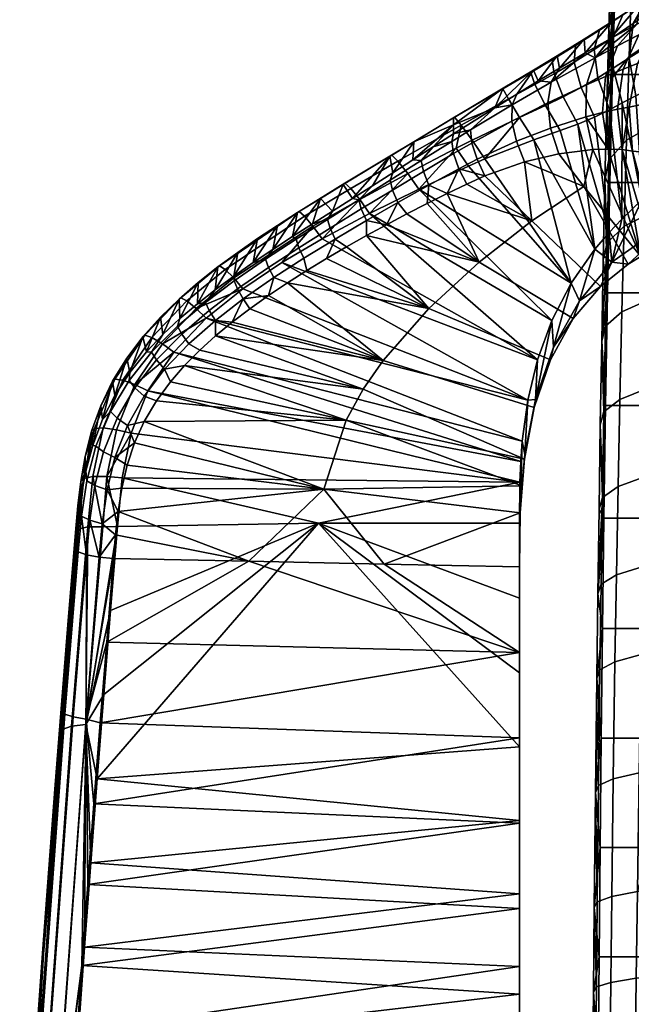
# Model space of a CAD drawing. Header units: millimetres. Extents: x -292 to 292, y -307 to 289.
# Tile 85 of 186: x -286 to -242, y 69 to 139. Entities that reach past the tile are written whole.
import ezdxf

# ---------------------------------------------------------------- set-up
doc = ezdxf.new("R2010")
doc.units = ezdxf.units.MM
doc.layers.add('podnoz', color=7, linetype='Continuous')
doc.layers.add('ram', color=7, linetype='Continuous')

msp = doc.modelspace()

# ---------------------------------------------------------------- meshes
at = {"layer": 'podnoz'}
mesh = msp.add_polyface(dxfattribs=at)
corners = [(-246.755, 216.753, 6), (-243.157, 216.072, 6), (-242.056, 222.493, 6), (-244.648, 222.923, 6), (-239.498, 215.935, 6), (-235.859, 216.345, 6), (-236.822, 222.78, 6), (-239.429, 222.445, 6), (-232.322, 217.293, 6), (-234.292, 223.491, 6), (-249.77, 217.235, 5.5), (-246.295, 216.12, 5.5), (-246.755, 216.753, 6), (-250.212, 217.962, 6), (-242.694, 215.522, 5.5), (-243.157, 216.072, 6), (-253.046, 218.844, 5.5), (-253.449, 219.674, 6), (-239.045, 215.456, 5.5), (-235.425, 215.921, 5.5), (-235.859, 216.345, 6), (-239.498, 215.935, 6), (-231.911, 216.909, 5.5), (-232.322, 217.293, 6), (-228.579, 218.397, 5.5), (-225.499, 220.355, 5.5), (-225.865, 220.706, 6), (-228.966, 218.758, 6), (-253.046, 218.844, 2), (-253.046, 218.844, 5.5), (-256.053, 220.913, 5.5), (-256.053, 220.913, 2), (-246.295, 216.12, 2), (-246.295, 216.12, 5.5), (-249.77, 217.235, 5.5), (-249.77, 217.235, 2), (-242.694, 215.522, 2), (-242.694, 215.522, 5.5), (-235.425, 215.921, 2), (-235.425, 215.921, 5.5), (-239.045, 215.456, 5.5), (-239.045, 215.456, 2), (-231.911, 216.909, 2), (-231.911, 216.909, 5.5), (-225.499, 220.355, 2), (-225.499, 220.355, 5.5), (-228.579, 218.397, 5.5), (-228.579, 218.397, 2), (-148.361, 132.913, 62.429), (-132.913, 148.361, 62.429), (-233.814, 247.389, 49.965), (-41.582, 41.581, 74.811), (-247.39, 233.814, 49.965), (-37.306, 45.457, 74.811), (-31.991, 49.342, 74.811), (-235.726, 216.823, 25), (-149.013, 132.163, 61.532), (-248.042, 233.063, 49.068), (-144.424, 122.437, 27.052), (-49.895, 31.162, 73.926), (-122.438, 144.423, 27.052), (-31.162, 49.895, 73.926), (-29.662, 51.451, 52.313), (-28.051, 53.122, 29.103), (-132.117, 148.968, 61.538), (-216.823, 235.725, 25), (-233.063, 248.042, 49.068), (-132.913, 148.361, 62.429), (-132.117, 148.968, 61.538), (-233.063, 248.042, 49.068), (-31.991, 49.342, 74.811), (-31.162, 49.895, 73.926), (-149.013, 132.163, 61.532), (-247.39, 233.814, 49.965), (-248.042, 233.063, 49.068), (-148.361, 132.913, 62.429), (-49.342, 31.991, 74.811)]
mesh.append_faces([[corners[k] for k in face] for face in [(0, 1, 2, 3), (4, 5, 6, 7), (5, 8, 9, 6), (1, 4, 7, 2), (10, 11, 12, 13), (11, 14, 15, 12), (16, 10, 13, 17), (18, 19, 20, 21), (19, 22, 23, 20), (24, 25, 26, 27), (22, 24, 27, 23), (14, 18, 21, 15), (28, 29, 30, 31), (32, 33, 34, 35), (36, 37, 33, 32), (35, 34, 29, 28), (38, 39, 40, 41), (42, 43, 39, 38), (44, 45, 46, 47), (47, 46, 43, 42), (41, 40, 37, 36), (48, 49, 50, 50), (51, 49, 48, 48), (50, 52, 48, 48), (49, 53, 54, 54), (55, 56, 57, 57), (56, 55, 58, 58), (56, 58, 59, 59), (60, 61, 62, 62), (62, 63, 60, 60), (60, 64, 61, 61), (65, 66, 64, 64), (60, 65, 64, 64), (67, 68, 69, 69), (68, 70, 71, 71), (67, 70, 68, 68), (72, 73, 74, 74), (75, 73, 72, 72), (75, 72, 76, 76)]])
at = {"layer": 'ram'}
mesh = msp.add_polyface(dxfattribs=at)
corners = [(-243.336, 138.038, 706.076), (-242.642, 139.643, 703.394), (-244.311, 138.55, 702.981), (-244.684, 137.157, 705.66), (-241.897, 139.01, 706.829), (-240.867, 140.855, 704.187), (-240.434, 140.035, 707.909), (-239.046, 142.145, 705.35), (-241.011, 137.321, 710.196), (-242.179, 136.567, 709.152), (-239.223, 140.912, 709.075), (-237.495, 143.288, 706.644), (-240.078, 137.924, 711.283), (-239.257, 138.48, 712.537), (-238.146, 141.744, 710.45), (-245.408, 137.895, 700.165), (-246.023, 137.462, 702.78), (-243.396, 139.17, 700.308), (-241.394, 140.472, 700.731), (-239.263, 141.906, 701.577), (-237.061, 143.436, 702.841), (-243.53, 142.42, 510.155), (-243.389, 135.385, 513.907), (-243.162, 142.628, 518.118), (-239.606, 138.9, 614.288), (-239.451, 135.638, 620.282), (-239.44, 142.409, 619.54), (-239.303, 139.81, 624.895), (-239.575, 145.27, 614.32), (-239.76, 142.497, 608.507), (-243.644, 138.689, 508.079), (-237.598, 140.123, 684.488), (-239.503, 137.022, 683.207), (-240.523, 136.61, 684.823), (-238.871, 139.504, 686.219), (-241.492, 138.206, 689.005), (-243.012, 137.425, 690.23), (-241.64, 138.979, 691.992), (-239.82, 139.955, 690.745), (-240.187, 138.856, 687.73), (-238.197, 140.798, 689.358), (-241.998, 142.588, 500.504), (-242.194, 136.679, 497.783), (-243.486, 135.038, 501.636), (-243.325, 140.667, 504.264), (-239.73, 144.292, 497.107), (-239.977, 138.137, 494.294), (-241.846, 146.776, 502.785), (-243.197, 144.631, 506.443), (-238.78, 146.548, 621.653), (-238.662, 144.012, 626.785), (-239.166, 137.448, 630.46), (-238.413, 139.715, 637.572), (-243.534, 137.935, 693.065), (-243.389, 135.385, 513.907), (-238.388, 135.385, 513.907), (-238.161, 142.628, 518.118), (-243.162, 142.628, 518.118)]
mesh.append_faces([[corners[k] for k in face] for face in [(0, 1, 2, 3), (4, 5, 1, 0), (6, 7, 5, 4), (8, 6, 4, 9), (10, 11, 7, 6), (12, 10, 6, 8), (13, 14, 10, 12), (15, 16, 2, 17), (18, 1, 5, 19), (17, 2, 1, 18), (7, 20, 19, 5), (21, 22, 23, 23), (24, 25, 26, 26), (26, 25, 27, 27), (24, 26, 28, 28), (24, 28, 29, 29), (22, 21, 30, 30), (31, 32, 33, 34), (35, 36, 37, 38), (35, 38, 39, 39), (38, 40, 39, 39), (41, 42, 43, 44), (45, 46, 42, 41), (47, 41, 44, 48), (44, 30, 21, 21), (48, 44, 21, 21), (49, 26, 27, 27), (50, 27, 51, 51), (52, 50, 51, 51), (18, 37, 53, 53), (18, 38, 37, 37), (38, 18, 19, 19), (18, 53, 17, 17), (54, 55, 56, 57)]])
mesh = msp.add_polyface(dxfattribs=at)
corners = [(-244.415, 135.15, 707.93), (-244.684, 137.157, 705.66), (-246.114, 136.27, 705.391), (-245.622, 134.453, 707.562), (-243.336, 135.83, 708.394), (-243.336, 138.038, 706.076), (-242.179, 136.567, 709.152), (-241.897, 139.01, 706.829), (-243.589, 132.86, 709.494), (-242.69, 133.353, 710.063), (-241.724, 133.868, 710.884), (-240.757, 134.365, 711.954), (-241.011, 137.321, 710.196), (-240.012, 134.702, 713.026), (-240.078, 137.924, 711.283), (-239.257, 138.48, 712.537), (-239.361, 134.994, 714.227), (-238.4, 135.369, 716.847), (-238.03, 139.37, 715.31), (-239.294, 132.745, 626.489), (-239.136, 130.234, 632.897), (-239.166, 137.448, 630.46), (-239.303, 139.81, 624.895), (-239.451, 135.638, 620.282), (-243.389, 135.385, 513.907), (-243.644, 138.689, 508.079), (-243.79, 133.348, 505.546), (-243.882, 135.235, 688.639), (-244.1, 132.663, 687.446), (-245.282, 132.354, 688.56), (-245.234, 134.644, 689.737), (-243.012, 137.425, 690.23), (-244.612, 136.581, 691.315), (-242.619, 135.77, 687.433), (-243.018, 132.922, 686.245), (-241.492, 138.206, 689.005), (-241.59, 136.18, 686.26), (-242.188, 133.066, 685.149), (-240.187, 138.856, 687.73), (-240.523, 136.61, 684.823), (-241.307, 133.248, 683.758), (-238.871, 139.504, 686.219), (-239.503, 137.022, 683.207), (-240.482, 133.422, 682.22), (-238.312, 137.495, 680.857), (-239.541, 133.599, 680.018), (-241.64, 138.979, 691.992), (-243.534, 137.935, 693.065), (-245.319, 136.92, 693.876), (-239.977, 138.137, 494.294), (-240.213, 131.941, 491.955), (-242.376, 130.693, 495.498), (-242.194, 136.679, 497.783), (-243.325, 140.667, 504.264), (-243.486, 135.038, 501.636), (-238.413, 139.715, 637.572), (-239.029, 135.379, 636.14), (-238.893, 133.613, 641.92), (-243.396, 139.17, 700.308), (-245.408, 137.895, 700.165)]
mesh.append_faces([[corners[k] for k in face] for face in [(0, 1, 2, 3), (4, 5, 1, 0), (6, 7, 5, 4), (0, 8, 9, 4), (10, 6, 4, 9), (6, 10, 11, 12), (12, 11, 13, 14), (15, 16, 17, 18), (14, 13, 16, 15), (19, 20, 21, 21), (19, 21, 22, 22), (19, 22, 23, 23), (24, 25, 26, 26), (27, 28, 29, 30), (31, 27, 30, 32), (33, 34, 28, 27), (35, 33, 27, 31), (36, 37, 34, 33), (38, 36, 33, 35), (39, 40, 37, 36), (41, 39, 36, 38), (42, 43, 40, 39), (44, 45, 43, 42), (46, 31, 32, 32), (47, 46, 32, 32), (48, 47, 32, 32), (49, 50, 51, 52), (53, 26, 25, 25), (26, 53, 54, 54), (55, 21, 56, 56), (55, 56, 57, 57), (58, 47, 48, 48), (59, 58, 48, 48)]])
mesh = msp.add_polyface(dxfattribs=at)
corners = [(-248.913, 134.665, 705.287), (-249.199, 135.538, 702.953), (-251.203, 134.361, 703.29), (-250.805, 133.638, 705.394), (-248.161, 133.176, 707.161), (-250.007, 132.329, 707.054), (-247.547, 135.426, 705.276), (-247.685, 136.44, 702.784), (-246.887, 133.786, 707.309), (-246.114, 136.27, 705.391), (-246.023, 137.462, 702.78), (-245.622, 134.453, 707.562), (-244.684, 137.157, 705.66), (-244.311, 138.55, 702.981), (-251.166, 134.418, 701.177), (-249.01, 135.698, 700.609), (-254.725, 132.297, 702.212), (-254.637, 132.332, 703.988), (-254.171, 131.782, 705.756), (-247.321, 136.712, 700.285), (-245.408, 137.895, 700.165), (-245.859, 131.844, 708.584), (-247.116, 131.387, 708.285), (-244.668, 132.342, 708.988), (-247.762, 134.843, 692.911), (-247.997, 133.352, 691.456), (-250.557, 132.058, 692.608), (-250.539, 133.229, 693.876), (-245.234, 134.644, 689.737), (-245.282, 132.354, 688.56), (-247.793, 131.558, 690.392), (-244.612, 136.581, 691.315), (-251.761, 133.012, 695.589), (-253.504, 131.434, 694.679), (-250.206, 133.986, 695.291), (-248.67, 134.931, 694.947), (-247.153, 135.845, 694.527), (-245.319, 136.92, 693.876), (-254.72, 131.788, 699.637)]
mesh.append_faces([[corners[k] for k in face] for face in [(0, 1, 2, 3), (4, 0, 3, 5), (6, 7, 1, 0), (8, 6, 0, 4), (9, 10, 7, 6), (11, 9, 6, 8), (12, 13, 10, 9), (14, 2, 1, 15), (2, 14, 16, 16), (2, 17, 18, 3), (2, 16, 17, 17), (7, 19, 15, 1), (10, 20, 19, 7), (21, 8, 4, 22), (8, 21, 23, 11), (24, 25, 26, 27), (28, 29, 30, 25), (31, 28, 25, 24), (32, 27, 33, 33), (27, 34, 35, 24), (27, 32, 34, 34), (24, 35, 36, 36), (24, 36, 37, 37), (37, 31, 24, 24), (20, 37, 36, 36), (15, 35, 34, 34), (15, 34, 32, 32), (19, 36, 35, 35), (15, 19, 35, 35), (36, 19, 20, 20), (14, 32, 38, 38), (14, 15, 32, 32), (38, 16, 14, 14)]])
mesh = msp.add_polyface(dxfattribs=at)
corners = [(-243.622, 124.109, 711.269), (-244.668, 132.342, 708.988), (-245.859, 131.844, 708.584), (-243.589, 132.86, 709.494), (-240.757, 134.365, 711.954), (-241.724, 133.868, 710.884), (-241.245, 126.486, 712.924), (-240.012, 134.702, 713.026), (-239.965, 127.686, 714.467), (-242.69, 133.353, 710.063), (-239.361, 134.994, 714.227), (-238.958, 128.712, 716.323), (-238.4, 135.369, 716.847), (-245.622, 134.453, 707.562), (-244.415, 135.15, 707.93), (-238.76, 132.159, 647.786), (-238.822, 126.412, 646.297), (-238.654, 131.219, 652.568), (-238.893, 133.613, 641.92), (-239.029, 135.379, 636.14), (-239.166, 137.448, 630.46), (-239.136, 130.234, 632.897), (-238.979, 128.119, 639.498), (-243.79, 133.348, 505.546), (-243.577, 127.693, 510.632), (-243.389, 135.385, 513.907), (-243.92, 127.852, 503.363), (-244.1, 132.663, 687.446), (-243.68, 130.06, 686.776), (-245.282, 132.354, 688.56), (-244.787, 130.032, 687.913), (-243.018, 132.922, 686.245), (-242.684, 130.04, 685.566), (-242.188, 133.066, 685.149), (-241.957, 129.917, 684.509), (-241.307, 133.248, 683.758), (-241.181, 129.839, 683.13), (-240.474, 129.76, 681.624), (-240.482, 133.422, 682.22), (-239.541, 133.599, 680.018), (-239.692, 129.62, 679.492), (-238.781, 133.748, 677.6), (-239.084, 129.495, 677.164), (-238.265, 133.871, 675.228), (-238.69, 129.421, 674.878), (-242.194, 136.679, 497.783), (-242.376, 130.693, 495.498), (-243.631, 129.293, 499.403), (-243.486, 135.038, 501.636), (-240.44, 125.644, 489.972), (-240.213, 131.941, 491.955), (-237.34, 132.948, 489.027), (-243.577, 127.693, 510.632), (-238.576, 127.693, 510.632), (-238.388, 135.385, 513.907), (-243.389, 135.385, 513.907)]
mesh.append_faces([[corners[k] for k in face] for face in [(0, 1, 2, 2), (0, 3, 1, 1), (4, 5, 6, 6), (7, 4, 8, 8), (6, 5, 9, 9), (10, 7, 8, 8), (11, 10, 8, 8), (6, 8, 4, 4), (12, 10, 11, 11), (13, 1, 3, 14), (15, 16, 17, 17), (16, 15, 18, 18), (19, 20, 21, 21), (18, 19, 21, 21), (18, 21, 22, 22), (22, 16, 18, 18), (23, 24, 25, 25), (24, 23, 26, 26), (27, 28, 29, 29), (30, 29, 28, 28), (27, 31, 32, 28), (33, 32, 31, 31), (34, 33, 35, 36), (37, 38, 39, 40), (40, 39, 41, 42), (36, 35, 38, 37), (42, 41, 43, 44), (34, 32, 33, 33), (45, 46, 47, 48), (47, 26, 23, 23), (48, 47, 23, 23), (49, 50, 51, 51), (52, 53, 54, 55)]])
mesh = msp.add_polyface(dxfattribs=at)
corners = [(-257.19, 127.201, 708.104), (-246.331, 120.496, 710.548), (-253.637, 128.846, 707.889), (-252.476, 129.366, 707.861), (-248.995, 130.732, 708.003), (-244.627, 122.936, 710.874), (-247.116, 131.387, 708.285), (-245.859, 131.844, 708.584), (-254.518, 130.122, 707.2), (-253.388, 130.704, 707.125), (-254.171, 131.782, 705.756), (-250.007, 132.329, 707.054), (-250.805, 133.638, 705.394), (-248.161, 133.176, 707.161), (-249.125, 124.951, 691.632), (-252.875, 122.005, 693.817), (-255.173, 126.894, 693.574), (-249.642, 129.162, 691.26), (-247.211, 129.73, 689.837), (-245.418, 127.405, 688.848), (-252.477, 128.158, 692.552), (-253.776, 127.571, 693.066), (-244.787, 130.032, 687.913), (-250.557, 132.058, 692.608), (-250.234, 130.626, 691.7), (-253.038, 129.339, 692.872), (-253.407, 130.498, 693.612), (-250.539, 133.229, 693.876), (-253.504, 131.434, 694.679), (-247.997, 133.352, 691.456), (-247.793, 131.558, 690.392), (-254.326, 128.666, 693.345), (-254.706, 129.744, 694.028), (-254.835, 130.612, 695.029), (-245.282, 132.354, 688.56), (-254.711, 131.145, 696.161), (-251.761, 133.012, 695.589), (-254.72, 131.788, 699.637)]
mesh.append_faces([[corners[k] for k in face] for face in [(0, 1, 2, 2), (3, 1, 4, 4), (2, 1, 3, 3), (5, 6, 4, 4), (7, 6, 5, 5), (5, 4, 1, 1), (8, 9, 10, 10), (2, 3, 9, 8), (9, 11, 12, 10), (3, 11, 9, 9), (4, 11, 3, 3), (6, 13, 11, 4), (14, 15, 16, 16), (17, 18, 19, 19), (19, 14, 17, 17), (17, 14, 20, 20), (16, 21, 14, 14), (20, 14, 21, 21), (18, 22, 19, 19), (23, 24, 25, 26), (27, 23, 26, 28), (29, 30, 24, 23), (20, 21, 31, 31), (25, 20, 31, 31), (20, 25, 24, 17), (17, 24, 30, 18), (25, 31, 32, 26), (33, 28, 26, 32), (18, 30, 34, 22), (28, 33, 35, 35), (21, 16, 31, 31), (35, 36, 28, 28), (35, 37, 36, 36)]])
mesh = msp.add_polyface(dxfattribs=at)
corners = [(-237.719, 127.202, 704.986), (-239.965, 127.686, 714.467), (-241.245, 126.486, 712.924), (-242.71, 125.07, 711.77), (-243.419, 121.992, 697.479), (-237.834, 125.944, 697.459), (-243.622, 124.109, 711.269), (-242.265, 121.863, 687.248), (-242.69, 133.353, 710.063), (-243.589, 132.86, 709.494), (-242.71, 125.07, 711.77), (-243.622, 124.109, 711.269), (-245.859, 131.844, 708.584), (-244.627, 122.936, 710.874), (-241.245, 126.486, 712.924), (-244.24, 120.276, 690.292), (-249.125, 124.951, 691.632), (-245.418, 127.405, 688.848), (-242.265, 121.863, 687.248), (-240.474, 129.76, 681.624), (-239.277, 123.412, 679.78), (-240.128, 123.045, 682.649), (-241.957, 129.917, 684.509), (-240.568, 122.836, 683.803), (-241.181, 129.839, 683.13), (-238.575, 123.691, 675.575), (-239.692, 129.62, 679.492), (-239.084, 129.495, 677.164), (-238.69, 129.421, 674.878), (-241.365, 122.414, 685.571), (-244.787, 130.032, 687.913), (-242.684, 130.04, 685.566), (-243.68, 130.06, 686.776), (-238.667, 125.134, 653.273), (-238.654, 131.219, 652.568), (-238.822, 126.412, 646.297), (-243.92, 127.852, 503.363), (-243.733, 119.807, 508.095), (-243.577, 127.693, 510.632), (-244.039, 122.153, 501.45), (-242.376, 130.693, 495.498), (-242.546, 124.577, 493.543), (-243.764, 123.383, 497.469), (-243.631, 129.293, 499.403), (-240.213, 131.941, 491.955), (-240.44, 125.644, 489.972), (-240.652, 119.387, 488.306), (-237.633, 126.51, 487.004), (-238.716, 128.177, 507.617), (-238.594, 133.423, 509.693), (-238.732, 119.807, 508.095), (-243.733, 119.807, 508.095), (-238.732, 119.807, 508.095), (-238.576, 127.693, 510.632), (-243.577, 127.693, 510.632)]
mesh.append_faces([[corners[k] for k in face] for face in [(0, 1, 2, 2), (2, 3, 4, 4), (4, 5, 2, 2), (4, 3, 6, 6), (4, 7, 5, 5), (8, 9, 10, 10), (11, 12, 13, 13), (14, 8, 10, 10), (11, 10, 9, 9), (15, 16, 17, 18), (19, 20, 21, 21), (22, 21, 23, 23), (19, 21, 24, 24), (25, 20, 26, 26), (25, 26, 27, 27), (28, 25, 27, 27), (19, 26, 20, 20), (29, 17, 30, 30), (24, 21, 22, 22), (22, 23, 31, 31), (29, 30, 32, 32), (29, 32, 31, 31), (23, 29, 31, 31), (33, 34, 35, 35), (36, 37, 38, 38), (39, 37, 36, 36), (40, 41, 42, 43), (44, 45, 41, 40), (42, 39, 36, 36), (42, 36, 43, 43), (46, 45, 47, 47), (48, 49, 50, 50), (51, 52, 53, 54)]])
mesh = msp.add_polyface(dxfattribs=at)
corners = [(-258.673, 129.207, 706.402), (-257.971, 128.317, 707.526), (-254.518, 130.122, 707.2), (-254.171, 131.782, 705.756), (-259.122, 129.635, 704.932), (-254.637, 132.332, 703.988), (-257.19, 127.201, 708.104), (-253.637, 128.846, 707.889), (-261.404, 126.467, 707.935), (-260.706, 125.473, 708.436), (-257.555, 130.584, 702.99), (-254.725, 132.297, 702.212), (-259.251, 129.559, 703.46), (-252.875, 122.005, 693.817), (-260.911, 123.891, 695.326), (-259.481, 124.671, 694.924), (-256.597, 126.182, 694.05), (-258.032, 125.441, 694.497), (-255.173, 126.894, 693.574), (-259.064, 127.14, 695.247), (-258.685, 126.251, 694.715), (-260.917, 124.97, 695.329), (-261.287, 125.795, 695.806), (-256.866, 128.462, 694.661), (-256.479, 127.49, 694.059), (-257.028, 129.24, 695.569), (-259.242, 127.85, 696.073), (-254.326, 128.666, 693.345), (-254.706, 129.744, 694.028), (-254.835, 130.612, 695.029), (-259.047, 128.371, 696.989), (-257.609, 129.292, 696.723), (-256.161, 130.22, 696.45), (-254.711, 131.145, 696.161), (-254.72, 131.788, 699.637), (-260.492, 127.451, 697.259)]
mesh.append_faces([[corners[k] for k in face] for face in [(0, 1, 2, 3), (4, 0, 3, 5), (2, 1, 6, 6), (6, 7, 2, 2), (8, 9, 1, 1), (6, 1, 9, 9), (10, 5, 11, 11), (5, 10, 12, 4), (13, 14, 15, 15), (16, 13, 17, 17), (13, 16, 18, 18), (15, 17, 13, 13), (19, 20, 21, 22), (23, 24, 20, 19), (25, 23, 19, 26), (17, 20, 24, 16), (24, 18, 16, 16), (20, 17, 15, 15), (20, 15, 21, 21), (18, 24, 27, 27), (27, 24, 23, 28), (25, 29, 28, 23), (26, 30, 31, 25), (29, 25, 32, 32), (25, 31, 32, 32), (29, 32, 33, 33), (34, 32, 31, 31), (10, 31, 30, 30), (33, 32, 34, 34), (12, 30, 35, 35), (34, 31, 10, 10), (12, 10, 30, 30), (10, 11, 34, 34)]])
mesh = msp.add_polyface(dxfattribs=at)
corners = [(-262.039, 127.256, 706.943), (-261.404, 126.467, 707.935), (-257.971, 128.317, 707.526), (-258.673, 129.207, 706.402), (-262.452, 127.628, 705.639), (-259.122, 129.635, 704.932), (-265.33, 125.283, 707.48), (-264.736, 124.571, 708.379), (-265.719, 125.614, 706.293), (-271.388, 121.746, 707.376), (-270.993, 121.477, 708.446), (-264.087, 123.674, 708.826), (-260.706, 125.473, 708.436), (-262.578, 127.548, 704.334), (-259.251, 129.559, 703.46), (-264.204, 126.552, 704.73), (-265.839, 125.532, 705.108), (-267.262, 124.621, 705.422), (-268.684, 123.678, 705.724), (-263.709, 125.049, 697.064), (-263.519, 124.427, 696.352), (-265.743, 123.033, 696.899), (-265.94, 123.632, 697.579), (-261.287, 125.795, 695.806), (-260.917, 124.97, 695.329), (-263.156, 123.648, 695.917), (-261.472, 126.453, 696.566), (-259.242, 127.85, 696.073), (-259.064, 127.14, 695.247), (-260.911, 123.891, 695.326), (-262.345, 123.083, 695.716), (-259.481, 124.671, 694.924), (-266.194, 123.821, 698.427), (-264.776, 124.731, 698.113), (-263.347, 125.639, 697.815), (-261.917, 126.546, 697.531), (-260.492, 127.451, 697.259), (-259.047, 128.371, 696.989), (-267.598, 122.904, 698.755)]
mesh.append_faces([[corners[k] for k in face] for face in [(0, 1, 2, 3), (4, 0, 3, 5), (6, 7, 1, 0), (8, 6, 0, 4), (9, 10, 6, 8), (1, 11, 12, 12), (7, 11, 1, 1), (13, 4, 14, 14), (5, 14, 4, 4), (15, 4, 13, 13), (4, 15, 16, 8), (8, 16, 17, 17), (18, 8, 17, 17), (19, 20, 21, 22), (23, 24, 25, 20), (26, 23, 20, 19), (27, 28, 23, 26), (24, 29, 30, 25), (24, 31, 29, 29), (22, 32, 33, 19), (33, 34, 19, 19), (35, 26, 19, 34), (26, 36, 37, 27), (26, 35, 36, 36), (15, 34, 33, 33), (35, 34, 13, 13), (32, 15, 33, 33), (32, 38, 16, 16), (36, 35, 14, 14), (15, 13, 34, 34), (13, 14, 35, 35), (17, 16, 38, 38), (15, 32, 16, 16)]])
mesh = msp.add_polyface(dxfattribs=at)
corners = [(-249.974, 106.316, 712.811), (-250, 101.823, 706.661), (-249.951, 104.121, 698.928), (-250, 103.387, 713.484), (-249.917, 107.781, 712.478), (-248.872, 112.217, 698.117), (-247.712, 117.833, 710.634), (-248.734, 115.033, 710.999), (-249.42, 112.157, 711.53), (-249.812, 109.244, 712.152), (-249.633, 108.28, 698.675), (-247.579, 115.935, 697.754), (-247.794, 115.034, 694.968), (-248.963, 111.626, 696.618), (-249.848, 106.04, 698.435), (-249.658, 107.94, 697.898), (-249.974, 106.316, 712.811), (-264.33, 103.387, 713.484), (-250, 103.387, 713.484), (-249.42, 112.157, 711.53), (-272.344, 117.995, 710.123), (-249.812, 109.244, 712.152), (-264.087, 123.674, 708.826), (-266.962, 121.974, 709.21), (-248.734, 115.033, 710.999), (-247.712, 117.833, 710.634), (-260.706, 125.473, 708.436), (-257.19, 127.201, 708.104), (-246.331, 120.496, 710.548), (-262.376, 110.726, 698.614), (-249.658, 107.94, 697.898), (-249.848, 106.04, 698.435), (-263.97, 105.817, 699.929), (-249.951, 104.121, 698.928), (-261.15, 112.933, 697.925), (-259.724, 114.977, 697.204), (-248.963, 111.626, 696.618), (-256.468, 118.684, 695.631), (-247.794, 115.034, 694.968), (-252.875, 122.005, 693.817), (-246.174, 117.977, 692.872), (-262.345, 123.083, 695.716), (-260.911, 123.891, 695.326), (-249.125, 124.951, 691.632), (-244.24, 120.276, 690.292)]
mesh.append_faces([[corners[k] for k in face] for face in [(0, 1, 2, 2), (1, 0, 3, 3), (0, 2, 4, 4), (5, 6, 7, 7), (5, 7, 8, 8), (8, 9, 10, 10), (2, 9, 4, 4), (11, 5, 12, 12), (5, 10, 13, 13), (6, 5, 11, 11), (10, 9, 2, 2), (14, 10, 2, 2), (8, 10, 5, 5), (5, 13, 12, 12), (10, 14, 15, 15), (10, 15, 13, 13), (16, 17, 18, 18), (19, 20, 21, 21), (22, 23, 24, 24), (25, 26, 24, 24), (22, 24, 26, 26), (27, 26, 25, 25), (19, 24, 23, 23), (27, 25, 28, 28), (29, 30, 31, 31), (32, 31, 33, 33), (29, 34, 30, 30), (30, 34, 35, 36), (37, 38, 36, 35), (38, 37, 39, 40), (41, 42, 37, 37), (37, 42, 39, 39), (43, 44, 40, 39)]])
mesh = msp.add_polyface(dxfattribs=at)
corners = [(-243.419, 121.992, 697.479), (-243.622, 124.109, 711.269), (-244.627, 122.936, 710.874), (-247.579, 115.935, 697.754), (-246.331, 120.496, 710.548), (-247.712, 117.833, 710.634), (-245.741, 119.241, 697.559), (-242.265, 121.863, 687.248), (-244.24, 120.276, 690.292), (-241.365, 122.414, 685.571), (-237.834, 125.944, 697.459), (-246.174, 117.977, 692.872), (-247.794, 115.034, 694.968), (-242.265, 121.863, 687.248), (-245.418, 127.405, 688.848), (-241.365, 122.414, 685.571), (-244.039, 122.153, 501.45), (-244.146, 116.374, 499.789), (-243.733, 119.807, 508.095), (-243.867, 111.781, 506.066), (-244.247, 110.403, 498.305), (-243.985, 103.734, 504.401), (-244.34, 104.392, 496.985), (-241.034, 106.718, 485.592), (-241.199, 100.287, 484.468), (-243.104, 99.692, 488.028), (-242.982, 106.004, 489.156), (-242.848, 112.212, 490.429), (-244.1, 105.21, 493.047), (-243.997, 111.32, 494.342), (-240.851, 113.012, 486.852), (-242.702, 118.465, 491.885), (-243.885, 117.435, 495.811), (-240.652, 119.387, 488.306), (-242.546, 124.577, 493.543), (-243.764, 123.383, 497.469), (-240.44, 125.644, 489.972), (-244.425, 98.348, 495.828), (-243.985, 103.734, 504.401), (-238.984, 103.734, 504.401), (-238.866, 111.781, 506.066), (-243.867, 111.781, 506.066), (-238.732, 119.807, 508.095), (-243.733, 119.807, 508.095)]
mesh.append_faces([[corners[k] for k in face] for face in [(0, 1, 2, 2), (3, 4, 5, 5), (4, 6, 2, 2), (0, 2, 6, 6), (7, 0, 8, 8), (9, 10, 7, 7), (6, 8, 0, 0), (4, 3, 6, 6), (11, 6, 3, 3), (3, 12, 11, 11), (11, 8, 6, 6), (13, 14, 15, 15), (16, 17, 18, 18), (19, 20, 21, 21), (19, 17, 20, 20), (17, 19, 18, 18), (21, 20, 22, 22), (23, 24, 25, 26), (27, 26, 28, 29), (30, 23, 26, 27), (31, 27, 29, 32), (33, 30, 27, 31), (34, 31, 32, 35), (36, 33, 31, 34), (28, 22, 20, 20), (35, 17, 16, 16), (29, 20, 17, 17), (37, 22, 28, 28), (29, 28, 20, 20), (35, 32, 17, 17), (29, 17, 32, 32), (38, 39, 40, 41), (41, 40, 42, 43)]])
mesh = msp.add_polyface(dxfattribs=at)
corners = [(-274.662, 115.583, 710.678), (-276.5, 112.834, 711.31), (-249.917, 107.781, 712.478), (-272.344, 117.995, 710.123), (-249.42, 112.157, 711.53), (-269.732, 120.105, 709.638), (-249.812, 109.244, 712.152), (-249.974, 106.316, 712.811), (-278.34, 106.621, 712.74), (-264.33, 103.387, 713.484), (-266.962, 121.974, 709.21), (-270.993, 121.477, 708.446), (-270.389, 120.873, 709.249), (-264.736, 124.571, 708.379), (-265.33, 125.283, 707.48), (-264.087, 123.674, 708.826), (-249.951, 104.121, 698.928), (-259.649, 100.464, 700.729), (-263.97, 105.817, 699.929), (-262.376, 110.726, 698.614), (-249.848, 106.04, 698.435), (-276.761, 110.64, 700.119), (-273.891, 114.629, 698.963), (-261.15, 112.933, 697.925), (-266.554, 120.525, 696.838), (-256.468, 118.684, 695.631), (-259.724, 114.977, 697.204), (-262.345, 123.083, 695.716), (-263.771, 122.25, 696.097), (-271.673, 116.75, 698.264), (-265.176, 121.398, 696.471), (-267.914, 119.618, 697.203), (-269.233, 118.681, 697.564), (-270.487, 117.727, 697.917), (-272.812, 115.719, 698.612), (-265.743, 123.033, 696.899), (-265.378, 122.285, 696.491), (-267.527, 120.897, 697.05), (-267.904, 121.625, 697.444), (-265.94, 123.632, 697.579), (-268.113, 122.21, 698.109), (-263.519, 124.427, 696.352), (-263.156, 123.648, 695.917), (-267.598, 122.904, 698.755), (-266.194, 123.821, 698.427), (-267.262, 124.621, 705.422), (-268.998, 121.966, 699.102)]
mesh.append_faces([[corners[k] for k in face] for face in [(0, 1, 2, 2), (3, 4, 5, 5), (6, 3, 0, 0), (7, 2, 1, 1), (8, 9, 7, 7), (2, 6, 0, 0), (4, 10, 5, 5), (11, 12, 13, 14), (13, 10, 15, 15), (12, 5, 10, 13), (16, 17, 18, 18), (19, 20, 18, 18), (18, 21, 19, 19), (19, 22, 23, 23), (24, 25, 26, 26), (27, 25, 28, 28), (29, 26, 23, 23), (28, 25, 30, 30), (31, 26, 32, 32), (26, 31, 24, 24), (32, 26, 33, 33), (22, 34, 23, 23), (29, 33, 26, 26), (24, 30, 25, 25), (35, 36, 37, 38), (39, 35, 38, 40), (41, 42, 36, 35), (37, 24, 31, 31), (24, 37, 36, 30), (42, 28, 30, 36), (27, 28, 42, 42), (40, 43, 44, 39), (45, 43, 46, 46)]])
mesh = msp.add_polyface(dxfattribs=at)
corners = [(-273.717, 119.234, 708.979), (-273.059, 118.693, 709.756), (-270.389, 120.873, 709.249), (-270.993, 121.477, 708.446), (-274.147, 119.464, 707.935), (-271.388, 121.746, 707.376), (-265.719, 125.614, 706.293), (-268.684, 123.678, 705.724), (-270.102, 122.694, 706.016), (-271.51, 121.659, 706.304), (-272.909, 120.553, 706.592), (-272.344, 117.995, 710.123), (-269.732, 120.105, 709.638), (-274.279, 119.367, 706.884), (-275.604, 118.083, 707.185), (-270.113, 120.091, 698.025), (-269.71, 119.377, 697.633), (-271.696, 117.847, 698.19), (-272.138, 118.55, 698.589), (-270.344, 120.669, 698.688), (-272.397, 119.122, 699.263), (-267.904, 121.625, 697.444), (-267.527, 120.897, 697.05), (-268.113, 122.21, 698.109), (-272.976, 119.034, 700.21), (-274.388, 117.431, 699.871), (-274.226, 117.974, 700.604), (-269.233, 118.681, 697.564), (-270.487, 117.727, 697.917), (-267.914, 119.618, 697.203), (-271.699, 120.033, 699.833), (-270.373, 121.007, 699.463), (-268.998, 121.966, 699.102), (-267.598, 122.904, 698.755), (-275.438, 116.837, 701.016), (-267.262, 124.621, 705.422)]
mesh.append_faces([[corners[k] for k in face] for face in [(0, 1, 2, 3), (4, 0, 3, 5), (6, 7, 8, 5), (5, 8, 9, 9), (9, 10, 5, 5), (1, 11, 12, 12), (13, 4, 10, 10), (4, 5, 10, 10), (4, 13, 14, 14), (1, 12, 2, 2), (15, 16, 17, 18), (19, 15, 18, 20), (21, 22, 16, 15), (23, 21, 15, 19), (24, 20, 25, 26), (16, 27, 28, 28), (16, 29, 27, 27), (16, 28, 17, 17), (22, 29, 16, 16), (20, 30, 31, 19), (19, 31, 32, 23), (33, 23, 32, 32), (24, 30, 20, 20), (10, 24, 26, 26), (34, 14, 13, 13), (13, 10, 26, 26), (10, 9, 24, 24), (31, 30, 8, 8), (32, 31, 7, 7), (9, 8, 30, 30), (7, 31, 8, 8), (7, 35, 32, 32), (24, 9, 30, 30)]])
mesh = msp.add_polyface(dxfattribs=at)
corners = [(-276.222, 116.628, 709.58), (-275.475, 116.18, 710.335), (-273.059, 118.693, 709.756), (-273.717, 119.234, 708.979), (-276.712, 116.798, 708.549), (-274.147, 119.464, 707.935), (-278.295, 113.58, 710.271), (-277.435, 113.275, 711.001), (-278.859, 113.655, 709.25), (-274.662, 115.583, 710.678), (-272.344, 117.995, 710.123), (-276.5, 112.834, 711.31), (-275.604, 118.083, 707.185), (-276.863, 116.683, 707.502), (-278.017, 115.161, 707.837), (-279.035, 113.509, 708.195), (-261.15, 112.933, 697.925), (-272.812, 115.719, 698.612), (-271.673, 116.75, 698.264), (-275.885, 115.029, 699.777), (-275.315, 114.376, 699.333), (-276.781, 112.448, 699.902), (-277.436, 113.047, 700.38), (-276.238, 115.573, 700.503), (-277.85, 113.558, 701.145), (-274.088, 116.869, 699.175), (-273.59, 116.183, 698.759), (-274.388, 117.431, 699.871), (-272.138, 118.55, 698.589), (-271.696, 117.847, 698.19), (-272.397, 119.122, 699.263), (-275.898, 112.102, 699.715), (-274.896, 113.47, 699.318), (-273.891, 114.629, 698.963), (-277.794, 114.124, 701.941), (-276.599, 115.607, 701.445), (-275.438, 116.837, 701.016), (-274.226, 117.974, 700.604), (-270.487, 117.727, 697.917), (-274.279, 119.367, 706.884), (-278.86, 112.501, 702.458)]
mesh.append_faces([[corners[k] for k in face] for face in [(0, 1, 2, 3), (4, 0, 3, 5), (6, 7, 1, 0), (8, 6, 0, 4), (1, 9, 10, 10), (2, 1, 10, 10), (7, 11, 9, 9), (1, 7, 9, 9), (5, 12, 13, 4), (4, 14, 15, 8), (4, 13, 14, 14), (16, 17, 18, 18), (19, 20, 21, 22), (23, 19, 22, 24), (25, 26, 20, 19), (27, 25, 19, 23), (28, 29, 26, 25), (30, 28, 25, 27), (31, 21, 20, 32), (20, 33, 32, 32), (17, 26, 29, 18), (26, 17, 33, 20), (24, 34, 35, 23), (23, 36, 37, 27), (36, 23, 35, 35), (18, 29, 38, 38), (39, 37, 36, 36), (13, 35, 34, 34), (14, 34, 40, 40), (35, 12, 36, 36), (35, 13, 12, 12), (13, 34, 14, 14), (15, 14, 40, 40)]])
mesh = msp.add_polyface(dxfattribs=at)
corners = [(-278.681, 103.149, 713.539), (-264.33, 103.387, 713.484), (-278.34, 106.621, 712.74), (-249.974, 106.316, 712.811), (-277.706, 109.802, 712.007), (-276.5, 112.834, 711.31), (-279.696, 110.18, 711.038), (-278.742, 110.053, 711.738), (-277.435, 113.275, 711.001), (-278.295, 113.58, 710.271), (-280.322, 110.137, 710.027), (-278.859, 113.655, 709.25), (-279.426, 106.722, 712.503), (-279.035, 113.509, 708.195), (-279.872, 111.761, 708.572), (-269.298, 100.668, 701.62), (-278.805, 102.545, 702.125), (-278.627, 104.216, 701.733), (-278.368, 105.875, 701.334), (-263.97, 105.817, 699.929), (-277.456, 109.11, 700.523), (-276.761, 110.64, 700.119), (-275.898, 112.102, 699.715), (-262.376, 110.726, 698.614), (-277.988, 107.513, 700.93), (-274.896, 113.47, 699.318), (-273.891, 114.629, 698.963), (-278.707, 110.882, 700.997), (-277.964, 110.363, 700.477), (-278.855, 108.065, 701.076), (-279.676, 108.484, 701.643), (-277.436, 113.047, 700.38), (-276.781, 112.448, 699.902), (-277.85, 113.558, 701.145), (-279.182, 111.343, 701.806), (-279.755, 103.346, 702.23), (-279.415, 105.752, 701.654), (-279.747, 110.771, 702.984), (-278.86, 112.501, 702.458), (-277.794, 114.124, 701.941), (-279.72, 103.135, 713.357)]
mesh.append_faces([[corners[k] for k in face] for face in [(0, 1, 2, 2), (2, 3, 4, 4), (3, 5, 4, 4), (6, 7, 8, 9), (10, 6, 9, 11), (7, 4, 5, 8), (2, 4, 12, 12), (4, 7, 12, 12), (12, 0, 2, 2), (11, 13, 14, 14), (15, 16, 17, 17), (18, 19, 17, 17), (20, 21, 19, 19), (21, 22, 23, 23), (19, 18, 24, 24), (24, 20, 19, 19), (25, 23, 22, 22), (25, 26, 23, 23), (27, 28, 29, 30), (31, 32, 28, 27), (33, 31, 27, 34), (35, 17, 16, 16), (36, 18, 17, 17), (29, 24, 18, 36), (17, 35, 36, 36), (20, 24, 29, 29), (28, 21, 20, 20), (21, 28, 32, 22), (29, 28, 20, 20), (34, 37, 38, 38), (34, 38, 39, 33), (12, 40, 0, 0), (13, 38, 37, 37)]])
mesh = msp.add_polyface(dxfattribs=at)
corners = [(-280.426, 106.709, 711.825), (-279.426, 106.722, 712.503), (-278.742, 110.053, 711.738), (-279.696, 110.18, 711.038), (-281.084, 106.573, 710.82), (-280.322, 110.137, 710.027), (-280.794, 103.121, 712.644), (-281.46, 102.947, 711.641), (-278.859, 113.655, 709.25), (-279.872, 111.761, 708.572), (-280.519, 109.951, 708.961), (-280.979, 108.137, 709.354), (-281.499, 104.622, 710.129), (-281.671, 102.717, 710.561), (-281.291, 106.355, 709.744), (-280.286, 106.076, 702.261), (-279.415, 105.752, 701.654), (-279.755, 103.346, 702.23), (-280.655, 103.6, 702.867), (-280.851, 106.41, 703.158), (-281.239, 103.886, 703.793), (-279.676, 108.484, 701.643), (-278.855, 108.065, 701.076), (-280.205, 108.879, 702.5), (-279.182, 111.343, 701.806), (-278.707, 110.882, 700.997), (-281.479, 101.345, 704.394), (-281.496, 103.483, 704.962), (-281.275, 105.273, 704.512), (-280.939, 107.106, 704.027), (-280.44, 108.956, 703.512), (-279.747, 110.771, 702.984), (-279.72, 103.135, 713.357), (-281.671, 102.129, 707.992), (-279.035, 113.509, 708.195)]
mesh.append_faces([[corners[k] for k in face] for face in [(0, 1, 2, 3), (4, 0, 3, 5), (6, 0, 4, 7), (8, 9, 10, 5), (10, 11, 5, 5), (7, 4, 12, 12), (7, 12, 13, 13), (4, 11, 14, 14), (4, 14, 12, 12), (5, 11, 4, 4), (15, 16, 17, 18), (19, 15, 18, 20), (21, 22, 16, 15), (23, 21, 15, 19), (24, 25, 21, 23), (20, 26, 27, 27), (20, 28, 29, 19), (30, 23, 19, 29), (28, 20, 27, 27), (23, 30, 31, 24), (1, 0, 32, 32), (0, 6, 32, 32), (9, 31, 30, 30), (10, 30, 29, 29), (33, 28, 27, 27), (28, 14, 29, 29), (29, 14, 11, 11), (11, 10, 29, 29), (33, 14, 28, 28), (33, 13, 12, 12), (33, 12, 14, 14), (30, 10, 9, 9), (9, 34, 31, 31)]])
mesh = msp.add_polyface(dxfattribs=at)
corners = [(-222.625, 87.113, 486.174), (-209.173, 102.435, 476.803), (-222.576, 100.661, 488.466), (-235.228, 89.359, 499.04), (-235.199, 97.074, 500.188), (-235.143, 104.756, 501.541), (-235.143, 104.756, 501.541), (-239.114, 104.939, 501.577), (-239.206, 98.058, 500.35), (-235.199, 97.074, 500.188), (-239.297, 90.602, 499.213), (-235.228, 89.359, 499.04), (-243.985, 103.734, 504.401), (-244.425, 98.348, 495.828), (-244.088, 95.874, 503.032), (-244.502, 92.333, 494.857), (-244.18, 88.061, 501.893), (-244.34, 104.392, 496.985), (-241.326, 94.014, 483.524), (-241.468, 85.588, 482.408), (-243.321, 85.151, 485.958), (-243.204, 93.498, 487.078), (-243.104, 99.692, 488.028), (-244.277, 92.924, 490.945), (-244.195, 99.03, 491.905), (-241.199, 100.287, 484.468), (-242.982, 106.004, 489.156), (-244.1, 105.21, 493.047), (-244.597, 84.167, 493.715), (-238.794, 94.441, 480.505), (-238.967, 85.949, 479.386), (-238.634, 100.779, 481.453), (-234.224, 101.805, 477.379), (-218.203, 91.885, 460.82), (-234.444, 85.699, 474.899), (-218.963, 104.037, 463.867), (-214.791, 99.294, 459.231), (-217.073, 94.96, 460.374), (-239.114, 104.939, 501.577), (-239.035, 110.363, 502.682), (-239.087, 95.874, 503.032), (-239.179, 88.061, 501.893), (-239.206, 98.058, 500.35), (-244.18, 88.061, 501.893), (-239.179, 88.061, 501.893), (-239.087, 95.874, 503.032), (-244.088, 95.874, 503.032), (-238.984, 103.734, 504.401), (-243.985, 103.734, 504.401)]
mesh.append_faces([[corners[k] for k in face] for face in [(0, 1, 2, 2), (0, 2, 3, 3), (2, 4, 3, 3), (5, 4, 2, 2), (6, 7, 8, 8), (9, 8, 10, 10), (8, 9, 6, 6), (11, 9, 10, 10), (12, 13, 14, 14), (15, 16, 14, 14), (17, 13, 12, 12), (13, 15, 14, 14), (18, 19, 20, 21), (22, 21, 23, 24), (25, 18, 21, 22), (26, 22, 24, 27), (27, 24, 13, 13), (15, 13, 24, 23), (23, 28, 15, 15), (19, 18, 29, 30), (31, 29, 18, 18), (18, 25, 31, 31), (32, 33, 34, 34), (35, 36, 32, 32), (36, 37, 32, 32), (37, 33, 32, 32), (31, 32, 29, 29), (34, 29, 32, 32), (34, 30, 29, 29), (38, 39, 40, 40), (41, 38, 40, 40), (42, 38, 41, 41), (43, 44, 45, 46), (46, 45, 47, 48)]])
mesh = msp.add_polyface(dxfattribs=at)
corners = [(-280.125, 85.164, 717.606), (-264.33, 103.387, 713.484), (-279.657, 91.163, 716.262), (-279.176, 97.158, 714.905), (-250, 98.043, 714.704), (-250, 103.387, 713.484), (-250, 87.432, 717.099), (-250, 92.723, 715.91), (-278.681, 103.149, 713.539), (-250, 82.175, 718.27), (-279.9, 89.136, 705.185), (-279.439, 94.897, 703.878), (-250, 94.173, 701.227), (-278.947, 100.872, 702.51), (-269.298, 100.668, 701.62), (-280.35, 83.373, 706.481), (-250, 88.083, 702.606), (-259.649, 100.464, 700.729), (-250, 100.26, 699.838), (-250, 81.991, 703.972), (-250, 101.823, 706.661), (-250, 94.173, 701.227), (-250, 100.26, 699.838), (-250, 98.043, 714.704), (-250, 92.723, 715.91), (-250, 88.083, 702.606), (-250, 87.432, 717.099), (-250, 81.991, 703.972), (-250, 103.387, 713.484), (-250, 82.175, 718.27), (-249.951, 104.121, 698.928), (-280.928, 89.038, 716.524), (-249.951, 104.121, 698.928), (-263.97, 105.817, 699.929), (-278.627, 104.216, 701.733), (-278.805, 102.545, 702.125), (-280.913, 89.403, 705.417), (-279.971, 100.964, 702.785), (-279.755, 103.346, 702.23)]
mesh.append_faces([[corners[k] for k in face] for face in [(0, 1, 2, 2), (2, 1, 3, 3), (4, 5, 1, 1), (6, 1, 0, 0), (4, 1, 7, 7), (6, 7, 1, 1), (1, 8, 3, 3), (6, 0, 9, 9), (10, 11, 12, 12), (11, 13, 14, 14), (15, 10, 16, 16), (12, 17, 18, 18), (17, 12, 14, 14), (11, 14, 12, 12), (19, 15, 16, 16), (10, 12, 16, 16), (20, 21, 22, 22), (21, 23, 24, 25), (25, 24, 26, 27), (23, 20, 28, 28), (21, 20, 23, 23), (26, 29, 27, 27), (20, 22, 30, 30), (31, 2, 3, 3), (31, 3, 8, 8), (17, 32, 18, 18), (33, 17, 14, 14), (34, 33, 14, 14), (14, 13, 35, 35), (36, 13, 11, 11), (36, 37, 13, 13), (37, 35, 13, 13), (38, 35, 37, 37)]])
mesh = msp.add_polyface(dxfattribs=at)
corners = [(-280.928, 89.038, 716.524), (-280.125, 85.164, 717.606), (-279.657, 91.163, 716.262), (-280.581, 79.16, 718.936), (-280.794, 103.121, 712.644), (-281.947, 88.908, 715.869), (-281.46, 102.947, 711.641), (-282.166, 96.726, 711.928), (-282.648, 90.73, 713.285), (-282.618, 88.676, 714.879), (-281.671, 102.717, 710.561), (-283.117, 84.732, 714.63), (-283.573, 78.729, 715.961), (-280.913, 89.403, 705.417), (-279.439, 94.897, 703.878), (-279.9, 89.136, 705.185), (-280.35, 83.373, 706.481), (-282.428, 89.773, 707.032), (-281.479, 101.345, 704.394), (-280.886, 101.135, 703.443), (-281.831, 89.568, 706.079), (-282.617, 90.001, 708.054), (-282.151, 95.772, 706.743), (-281.672, 101.54, 705.422), (-283.07, 84.226, 709.354), (-283.512, 78.448, 710.64), (-279.971, 100.964, 702.785), (-280.655, 103.6, 702.867), (-279.755, 103.346, 702.23), (-281.239, 103.886, 703.793), (-281.496, 103.483, 704.962), (-278.681, 103.149, 713.539), (-279.72, 103.135, 713.357), (-281.671, 102.129, 707.992)]
mesh.append_faces([[corners[k] for k in face] for face in [(0, 1, 2, 2), (0, 3, 1, 1), (0, 4, 5, 5), (6, 7, 8, 9), (6, 10, 7, 7), (4, 6, 9, 5), (11, 12, 9, 9), (8, 11, 9, 9), (13, 14, 15, 15), (13, 15, 16, 16), (17, 18, 19, 20), (20, 19, 13, 13), (21, 22, 17, 17), (23, 17, 22, 22), (17, 23, 18, 18), (21, 17, 24, 24), (25, 24, 17, 17), (13, 19, 26, 26), (26, 19, 27, 27), (26, 27, 28, 28), (19, 18, 29, 29), (29, 27, 19, 19), (18, 23, 30, 30), (0, 31, 32, 32), (0, 32, 4, 4), (21, 24, 8, 8), (33, 23, 22, 22), (10, 33, 7, 7), (22, 7, 33, 33), (21, 7, 22, 22), (8, 7, 21, 21), (8, 24, 11, 11), (33, 30, 23, 23)]])
mesh = msp.add_polyface(dxfattribs=at)
corners = [(-235.286, 81.618, 498.076), (-222.625, 87.113, 486.174), (-235.228, 89.359, 499.04), (-229.188, 71.406, 490.653), (-218.327, 82.288, 459.681), (-218.461, 72.297, 458.493), (-219.717, 82.172, 460.636), (-219.522, 85.453, 460.948), (-219.018, 88.703, 461.01), (-218.009, 86.413, 460.023), (-235.228, 89.359, 499.04), (-239.297, 90.602, 499.213), (-239.379, 83.122, 498.25), (-235.286, 81.618, 498.076), (-239.461, 74.918, 497.378), (-235.372, 73.859, 497.277), (-244.18, 88.061, 501.893), (-244.597, 84.167, 493.715), (-244.263, 80.247, 500.941), (-244.683, 75.975, 492.765), (-244.502, 92.333, 494.857), (-243.321, 85.151, 485.958), (-243.427, 76.768, 485.029), (-244.469, 76.378, 488.875), (-244.378, 84.667, 489.814), (-241.468, 85.588, 482.408), (-241.599, 77.118, 481.485), (-243.204, 93.498, 487.078), (-244.277, 92.924, 490.945), (-238.967, 85.949, 479.386), (-239.126, 77.408, 478.461), (-234.444, 85.699, 474.899), (-218.203, 91.885, 460.82), (-234.612, 69.486, 473.135), (-239.206, 98.058, 500.35), (-239.179, 88.061, 501.893), (-239.262, 80.247, 500.941), (-239.336, 72.451, 500.162), (-239.297, 90.602, 499.213), (-239.379, 83.122, 498.25), (-239.461, 74.918, 497.378), (-244.338, 72.451, 500.162), (-239.336, 72.451, 500.162), (-239.262, 80.247, 500.941), (-244.263, 80.247, 500.941), (-239.179, 88.061, 501.893), (-244.18, 88.061, 501.893)]
mesh.append_faces([[corners[k] for k in face] for face in [(0, 1, 2, 2), (0, 3, 1, 1), (4, 5, 6, 6), (4, 6, 7, 7), (8, 9, 7, 7), (10, 11, 12, 12), (13, 12, 14, 14), (15, 13, 14, 14), (12, 13, 10, 10), (16, 17, 18, 18), (18, 17, 19, 19), (17, 16, 20, 20), (21, 22, 23, 24), (25, 26, 22, 21), (27, 21, 24, 28), (23, 19, 17, 17), (24, 23, 17, 17), (24, 17, 28, 28), (26, 25, 29, 29), (26, 29, 30, 30), (31, 7, 6, 6), (7, 31, 8, 8), (8, 31, 32, 32), (6, 33, 31, 31), (31, 33, 30, 30), (31, 30, 29, 29), (34, 35, 36, 36), (37, 38, 36, 36), (38, 37, 39, 39), (39, 37, 40, 40), (38, 34, 36, 36), (41, 42, 43, 44), (44, 43, 45, 46)]])
mesh = msp.add_polyface(dxfattribs=at)
corners = [(-283.381, 55.115, 723.857), (-281.872, 61.115, 722.823), (-281.454, 67.136, 721.546), (-282.279, 55.087, 724.078), (-282.651, 49.422, 725.234), (-280.928, 89.038, 716.524), (-281.947, 88.908, 715.869), (-284.395, 55.045, 723.19), (-282.618, 88.676, 714.879), (-285.062, 54.882, 722.186), (-284.016, 72.722, 717.275), (-284.446, 66.711, 718.572), (-283.573, 78.729, 715.961), (-284.865, 60.695, 719.848), (-285.273, 54.673, 721.103), (-285.645, 49.015, 722.259), (-283.455, 54.63, 712.987), (-282.032, 60.287, 711.515), (-282.425, 54.506, 712.727), (-281.628, 66.064, 710.282), (-280.913, 89.403, 705.417), (-281.213, 71.837, 709.031), (-284.377, 54.829, 713.642), (-281.831, 89.568, 706.079), (-284.975, 55.066, 714.592), (-282.428, 89.773, 707.032), (-283.512, 78.448, 710.64), (-283.942, 72.666, 711.911), (-284.36, 66.879, 713.166), (-285.165, 55.293, 715.62), (-284.768, 61.089, 714.403), (-285.55, 49.505, 716.812), (-283.117, 84.732, 714.63), (-283.07, 84.226, 709.354)]
mesh.append_faces([[corners[k] for k in face] for face in [(0, 1, 2, 2), (0, 3, 1, 1), (0, 4, 3, 3), (5, 6, 7, 0), (6, 8, 9, 7), (8, 10, 11, 9), (8, 12, 10, 10), (9, 13, 14, 14), (15, 9, 14, 14), (13, 9, 11, 11), (16, 17, 18, 18), (16, 19, 17, 17), (20, 21, 16, 16), (22, 23, 20, 16), (23, 22, 24, 25), (26, 25, 27, 27), (24, 27, 25, 25), (24, 28, 27, 27), (24, 29, 30, 30), (30, 28, 24, 24), (31, 29, 24, 24), (31, 15, 14, 14), (14, 29, 31, 31), (26, 27, 12, 12), (32, 33, 26, 26), (13, 30, 29, 29), (30, 13, 11, 11), (11, 28, 30, 30), (14, 13, 29, 29), (26, 12, 32, 32), (28, 10, 27, 27), (10, 12, 27, 27), (11, 10, 28, 28)]])
mesh = msp.add_polyface(dxfattribs=at)
corners = [(-282.279, 55.087, 724.078), (-282.651, 49.422, 725.234), (-250, 51.554, 724.802), (-280.581, 79.16, 718.936), (-250, 82.175, 718.27), (-280.125, 85.164, 717.606), (-250, 61.557, 722.73), (-281.454, 67.136, 721.546), (-281.872, 61.115, 722.823), (-250, 71.775, 720.548), (-281.023, 73.151, 720.25), (-250, 76.954, 719.42), (-250, 63.694, 707.973), (-282.032, 60.287, 711.515), (-281.628, 66.064, 710.282), (-281.213, 71.837, 709.031), (-280.787, 77.606, 707.764), (-250, 75.896, 705.323), (-250, 69.797, 706.657), (-250, 81.991, 703.972), (-280.35, 83.373, 706.481), (-250, 57.586, 709.268), (-282.425, 54.506, 712.727), (-250, 51.474, 710.541), (-250, 81.991, 703.972), (-250, 82.175, 718.27), (-250, 76.954, 719.42), (-250, 75.896, 705.323), (-250, 71.775, 720.548), (-250, 63.694, 707.973), (-250, 69.797, 706.657), (-250, 57.586, 709.268), (-250, 61.557, 722.73), (-250, 51.554, 724.802), (-250, 51.474, 710.541), (-280.928, 89.038, 716.524), (-283.381, 55.115, 723.857), (-280.913, 89.403, 705.417), (-283.455, 54.63, 712.987), (-244.637, 58.189, 487.451), (-244.887, 51.952, 490.985), (-244.842, 57.957, 491.308)]
mesh.append_faces([[corners[k] for k in face] for face in [(0, 1, 2, 2), (3, 4, 5, 5), (6, 7, 8, 8), (7, 9, 10, 10), (10, 11, 3, 3), (8, 0, 6, 6), (9, 11, 10, 10), (4, 3, 11, 11), (2, 6, 0, 0), (9, 7, 6, 6), (12, 13, 14, 14), (15, 16, 17, 17), (14, 15, 18, 18), (19, 16, 20, 20), (13, 21, 22, 22), (17, 16, 19, 19), (15, 17, 18, 18), (12, 14, 18, 18), (23, 22, 21, 21), (12, 21, 13, 13), (24, 25, 26, 27), (28, 29, 30, 30), (27, 26, 28, 30), (31, 32, 33, 34), (32, 31, 29, 29), (32, 29, 28, 28), (35, 10, 3, 3), (36, 7, 10, 10), (35, 36, 10, 10), (37, 20, 16, 16), (38, 15, 14, 14), (37, 16, 15, 15), (39, 40, 41, 41)]])
mesh = msp.add_polyface(dxfattribs=at)
corners = [(-244.263, 80.247, 500.941), (-244.683, 75.975, 492.765), (-244.338, 72.451, 500.162), (-244.405, 64.678, 499.537), (-244.74, 69.97, 492.192), (-244.793, 63.958, 491.71), (-244.465, 56.932, 499.054), (-244.887, 51.952, 490.985), (-244.519, 49.208, 498.703), (-244.842, 57.957, 491.308), (-243.625, 58.412, 483.635), (-243.679, 52.304, 483.328), (-244.684, 52.132, 487.136), (-244.637, 58.189, 487.451), (-241.843, 58.611, 480.111), (-241.909, 52.458, 479.81), (-243.565, 64.514, 484.017), (-244.586, 64.241, 487.842), (-241.77, 64.758, 480.486), (-243.499, 70.635, 484.478), (-244.53, 70.308, 488.313), (-241.688, 70.928, 480.94), (-243.427, 76.768, 485.029), (-244.469, 76.378, 488.875), (-241.599, 77.118, 481.485), (-239.429, 58.775, 477.091), (-239.509, 52.583, 476.791), (-239.338, 64.96, 477.464), (-239.238, 71.171, 477.917), (-239.126, 77.408, 478.461), (-239.534, 66.698, 496.677), (-239.464, 56.932, 499.054), (-239.605, 57.836, 496.1), (-244.465, 56.932, 499.054), (-239.464, 56.932, 499.054), (-239.404, 64.678, 499.537), (-244.405, 64.678, 499.537), (-239.336, 72.451, 500.162), (-244.338, 72.451, 500.162), (-244.519, 49.208, 498.703), (-239.518, 49.208, 498.703)]
mesh.append_faces([[corners[k] for k in face] for face in [(0, 1, 2, 2), (3, 2, 4, 4), (5, 6, 3, 3), (6, 7, 8, 8), (2, 1, 4, 4), (4, 5, 3, 3), (7, 6, 9, 9), (6, 5, 9, 9), (10, 11, 12, 13), (14, 15, 11, 10), (16, 10, 13, 17), (18, 14, 10, 16), (19, 16, 17, 20), (21, 18, 16, 19), (22, 19, 20, 23), (24, 21, 19, 22), (13, 9, 5, 5), (17, 5, 4, 4), (20, 4, 1, 1), (17, 13, 5, 5), (20, 17, 4, 4), (20, 1, 23, 23), (12, 7, 13, 13), (15, 14, 25, 26), (14, 27, 25, 25), (14, 18, 27, 27), (18, 28, 27, 27), (18, 21, 28, 28), (21, 24, 29, 28), (30, 31, 32, 32), (33, 34, 35, 36), (36, 35, 37, 38), (39, 40, 34, 33)]])

doc.saveas('drawing.dxf')
